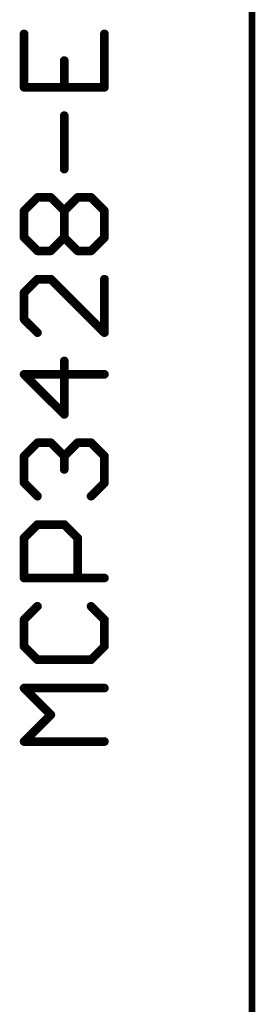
# Model space of a CAD drawing. Extents: x -61 to 240, y -139 to 283.
# Tile 41 of 77: x 169.82 to 175.34, y 23.99 to 47.08. Entities that reach past the tile are written whole.
import ezdxf

# ---------------------------------------------------------------- set-up
doc = ezdxf.new("R2010")
doc.units = 0
doc.layers.add('91', color=94, linetype='CONTINUOUS')
doc.layers.add('96', color=251, linetype='CONTINUOUS')

msp = doc.modelspace()

# ---------------------------------------------------------------- linework, layer by layer
at = {"layer": '91', "const_width": 0.1524}
msp.add_lwpolyline([(175.26, -5.08), (175.26, 81.28)], dxfattribs=at)
at = {"layer": '96', "const_width": 0.2032}
for points in [[(169.9244, 46.7464), (169.9244, 45.4923)], [(171.8056, 45.4923), (171.8056, 46.7464)], [(170.865, 45.4923), (170.865, 46.1194)], [(169.9244, 45.4923), (171.8056, 45.4923)], [(170.865, 43.5745), (170.865, 44.8286)], [(169.9244, 42.5973), (170.2379, 42.9108)], [(170.2379, 42.9108), (170.5515, 42.9108)], [(170.5515, 42.9108), (170.865, 42.5973)], [(170.865, 42.5973), (171.1785, 42.9108)], [(171.1785, 42.9108), (171.4921, 42.9108)], [(171.4921, 42.9108), (171.8056, 42.5973)], [(169.9244, 41.9702), (169.9244, 42.5973)], [(170.865, 41.9702), (170.865, 42.5973)], [(171.8056, 42.5973), (171.8056, 41.9702)], [(170.2379, 41.6567), (169.9244, 41.9702)], [(170.865, 41.9702), (170.5515, 41.6567)], [(171.1785, 41.6567), (170.865, 41.9702)], [(171.8056, 41.9702), (171.4921, 41.6567)], [(170.5515, 41.6567), (170.2379, 41.6567)], [(171.4921, 41.6567), (171.1785, 41.6567)], [(170.2379, 40.993), (169.9244, 40.6795)], [(170.5515, 40.993), (170.2379, 40.993)], [(171.8056, 39.7389), (170.5515, 40.993)], [(171.8056, 40.993), (171.8056, 39.7389)], [(169.9244, 40.6795), (169.9244, 40.0524)], [(169.9244, 40.0524), (170.2379, 39.7389)], [(170.865, 37.821), (170.865, 39.0752)], [(171.8056, 38.7617), (169.9244, 38.7617)], [(169.9244, 38.7617), (170.865, 37.821)], [(169.9244, 36.8438), (170.2379, 37.1574)], [(170.2379, 37.1574), (170.5515, 37.1574)], [(170.5515, 37.1574), (170.865, 36.8438)], [(170.865, 36.8438), (171.1785, 37.1574)], [(171.1785, 37.1574), (171.4921, 37.1574)], [(171.4921, 37.1574), (171.8056, 36.8438)], [(169.9244, 36.2168), (169.9244, 36.8438)], [(170.865, 36.8438), (170.865, 36.5303)], [(171.8056, 36.8438), (171.8056, 36.2168)], [(170.2379, 35.9032), (169.9244, 36.2168)], [(171.8056, 36.2168), (171.4921, 35.9032)], [(169.9244, 34.926), (170.2379, 35.2396)], [(170.2379, 35.2396), (170.865, 35.2396)], [(170.865, 35.2396), (171.1785, 34.926)], [(169.9244, 33.9854), (169.9244, 34.926)], [(171.1785, 34.926), (171.1785, 33.9854)], [(171.8056, 33.9854), (169.9244, 33.9854)], [(170.2379, 33.3218), (169.9244, 33.0082)], [(171.8056, 33.0082), (171.4921, 33.3218)], [(169.9244, 33.0082), (169.9244, 32.3811)], [(171.8056, 32.3811), (171.8056, 33.0082)], [(169.9244, 32.3811), (170.2379, 32.0676)], [(171.4921, 32.0676), (171.8056, 32.3811)], [(170.2379, 32.0676), (171.4921, 32.0676)], [(170.5515, 30.7769), (169.9244, 31.4039)], [(169.9244, 31.4039), (171.8056, 31.4039)], [(169.9244, 30.1498), (170.5515, 30.7769)], [(171.8056, 30.1498), (169.9244, 30.1498)]]:
    msp.add_lwpolyline(points, dxfattribs=at)
at = {"layer": '96', "const_width": 0.1016}
for points in [[(169.9752, 46.7464, 1), (169.8736, 46.7464)], [(171.8564, 46.7464, 1), (171.7548, 46.7464)], [(170.9158, 46.1194, 1), (170.8142, 46.1194)], [(169.9244, 45.5431, 1), (169.9244, 45.4415)], [(169.8736, 45.4923, 1), (169.9752, 45.4923)], [(170.8142, 45.4923, 1), (170.9158, 45.4923)], [(171.7548, 45.4923, 1), (171.8564, 45.4923)], [(171.8056, 45.4415, 1), (171.8056, 45.5431)], [(170.9158, 44.8286, 1), (170.8142, 44.8286)], [(170.8142, 43.5745, 1), (170.9158, 43.5745)], [(170.2379, 42.9616, 1), (170.2379, 42.86)], [(170.2738, 42.8749, 1), (170.202, 42.9467)], [(170.5874, 42.9467, 1), (170.5155, 42.8749)], [(170.5515, 42.86, 1), (170.5515, 42.9616)], [(171.1785, 42.9616, 1), (171.1785, 42.86)], [(171.2145, 42.8749, 1), (171.1426, 42.9467)], [(171.528, 42.9467, 1), (171.4561, 42.8749)], [(171.4921, 42.86, 1), (171.4921, 42.9616)], [(169.9752, 42.5973, 1), (169.8736, 42.5973)], [(169.8885, 42.6332, 1), (169.9603, 42.5614)], [(170.9158, 42.5973, 1), (170.8142, 42.5973)], [(170.8291, 42.6332, 1), (170.9009, 42.5614)], [(170.8291, 42.5614, 1), (170.9009, 42.6332)], [(171.8564, 42.5973, 1), (171.7548, 42.5973)], [(171.7697, 42.5614, 1), (171.8415, 42.6332)], [(169.9603, 42.0061, 1), (169.8885, 41.9343)], [(170.9009, 42.0061, 1), (170.8291, 41.9343)], [(170.9009, 41.9343, 1), (170.8291, 42.0061)], [(171.8415, 41.9343, 1), (171.7697, 42.0061)], [(169.8736, 41.9702, 1), (169.9752, 41.9702)], [(170.8142, 41.9702, 1), (170.9158, 41.9702)], [(171.7548, 41.9702, 1), (171.8564, 41.9702)], [(170.2379, 41.7075, 1), (170.2379, 41.6059)], [(170.202, 41.6208, 1), (170.2738, 41.6926)], [(170.5155, 41.6926, 1), (170.5874, 41.6208)], [(170.5515, 41.6059, 1), (170.5515, 41.7075)], [(171.1785, 41.7075, 1), (171.1785, 41.6059)], [(171.1426, 41.6208, 1), (171.2145, 41.6926)], [(171.4561, 41.6926, 1), (171.528, 41.6208)], [(171.4921, 41.6059, 1), (171.4921, 41.7075)], [(170.2379, 41.0438, 1), (170.2379, 40.9422)], [(170.2738, 40.9571, 1), (170.202, 41.0289)], [(170.5874, 41.0289, 1), (170.5155, 40.9571)], [(170.5515, 40.9422, 1), (170.5515, 41.0438)], [(171.8564, 40.993, 1), (171.7548, 40.993)], [(169.9752, 40.6795, 1), (169.8736, 40.6795)], [(169.8885, 40.7154, 1), (169.9603, 40.6435)], [(169.9603, 40.0883, 1), (169.8885, 40.0165)], [(169.8736, 40.0524, 1), (169.9752, 40.0524)], [(170.202, 39.7029, 1), (170.2738, 39.7748)], [(171.7548, 39.7389, 1), (171.8564, 39.7389)], [(171.7697, 39.7029, 1), (171.8415, 39.7748)], [(170.9158, 39.0752, 1), (170.8142, 39.0752)], [(169.9244, 38.8125, 1), (169.9244, 38.7109)], [(169.9603, 38.7976, 1), (169.8885, 38.7257)], [(171.8056, 38.7109, 1), (171.8056, 38.8125)], [(170.8142, 37.821, 1), (170.9158, 37.821)], [(170.8291, 37.7851, 1), (170.9009, 37.857)], [(170.2379, 37.2082, 1), (170.2379, 37.1066)], [(170.2738, 37.1215, 1), (170.202, 37.1933)], [(170.5874, 37.1933, 1), (170.5155, 37.1215)], [(170.5515, 37.1066, 1), (170.5515, 37.2082)], [(171.1785, 37.2082, 1), (171.1785, 37.1066)], [(171.2145, 37.1215, 1), (171.1426, 37.1933)], [(171.528, 37.1933, 1), (171.4561, 37.1215)], [(171.4921, 37.1066, 1), (171.4921, 37.2082)], [(169.9752, 36.8438, 1), (169.8736, 36.8438)], [(170.9158, 36.8438, 1), (170.8142, 36.8438)], [(171.8564, 36.8438, 1), (171.7548, 36.8438)], [(169.8885, 36.8798, 1), (169.9603, 36.8079)], [(170.8291, 36.8798, 1), (170.9009, 36.8079)], [(170.8291, 36.8079, 1), (170.9009, 36.8798)], [(171.7697, 36.8079, 1), (171.8415, 36.8798)], [(170.8142, 36.5303, 1), (170.9158, 36.5303)], [(169.9603, 36.2527, 1), (169.8885, 36.1809)], [(169.8736, 36.2168, 1), (169.9752, 36.2168)], [(171.7548, 36.2168, 1), (171.8564, 36.2168)], [(171.8415, 36.1809, 1), (171.7697, 36.2527)], [(170.202, 35.8673, 1), (170.2738, 35.9392)], [(171.4561, 35.9392, 1), (171.528, 35.8673)], [(170.2379, 35.2904, 1), (170.2379, 35.1888)], [(170.2738, 35.2036, 1), (170.202, 35.2755)], [(170.9009, 35.2755, 1), (170.8291, 35.2036)], [(170.865, 35.1888, 1), (170.865, 35.2904)], [(169.9752, 34.926, 1), (169.8736, 34.926)], [(169.8885, 34.9619, 1), (169.9603, 34.8901)], [(171.2293, 34.926, 1), (171.1277, 34.926)], [(171.1426, 34.8901, 1), (171.2145, 34.9619)], [(169.9244, 34.0362, 1), (169.9244, 33.9346)], [(169.8736, 33.9854, 1), (169.9752, 33.9854)], [(171.1277, 33.9854, 1), (171.2293, 33.9854)], [(171.8056, 33.9346, 1), (171.8056, 34.0362)], [(170.2738, 33.2858, 1), (170.202, 33.3577)], [(171.528, 33.3577, 1), (171.4561, 33.2858)], [(169.9752, 33.0082, 1), (169.8736, 33.0082)], [(169.8885, 33.0441, 1), (169.9603, 32.9723)], [(171.8564, 33.0082, 1), (171.7548, 33.0082)], [(171.7697, 32.9723, 1), (171.8415, 33.0441)], [(169.9603, 32.4171, 1), (169.8885, 32.3452)], [(169.8736, 32.3811, 1), (169.9752, 32.3811)], [(171.7548, 32.3811, 1), (171.8564, 32.3811)], [(171.8415, 32.3452, 1), (171.7697, 32.4171)], [(170.2379, 32.1184, 1), (170.2379, 32.0168)], [(170.202, 32.0317, 1), (170.2738, 32.1035)], [(171.4561, 32.1035, 1), (171.528, 32.0317)], [(171.4921, 32.0168, 1), (171.4921, 32.1184)], [(169.9603, 31.4399, 1), (169.8885, 31.368)], [(169.9244, 31.4547, 1), (169.9244, 31.3531)], [(171.8056, 31.3531, 1), (171.8056, 31.4547)], [(170.5874, 30.7409, 1), (170.5155, 30.8128)], [(170.5155, 30.7409, 1), (170.5874, 30.8128)], [(169.9244, 30.2006, 1), (169.9244, 30.099)], [(171.8056, 30.099, 1), (171.8056, 30.2006)], [(169.8885, 30.1857, 1), (169.9603, 30.1139)]]:
    msp.add_lwpolyline(points, format="xyb", dxfattribs=at)

doc.saveas('drawing.dxf')
